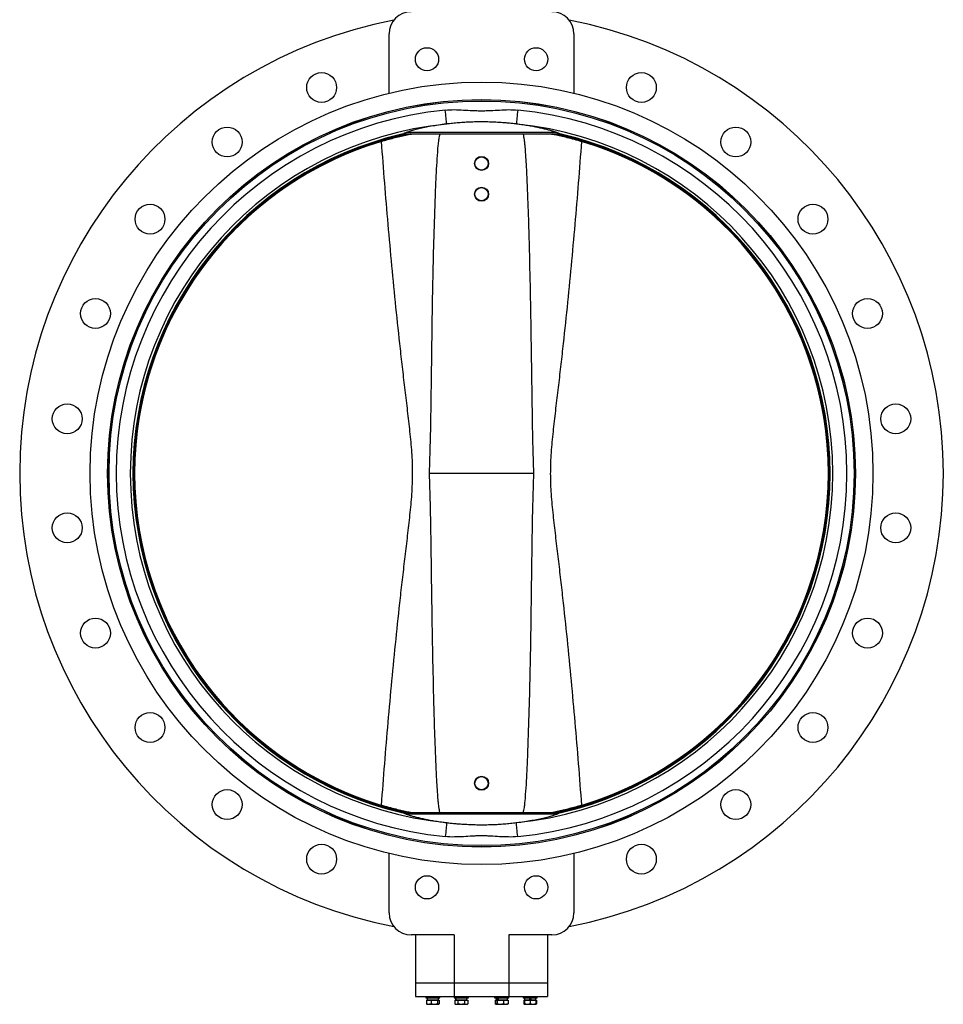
# Model space of a CAD drawing. Header units: millimetres. Extents: x 3 to 4919, y -224 to 3490.
# Tile 47 of 55: x 3783 to 4833, y 635 to 1755. Entities that reach past the tile are written whole.
import ezdxf

# ---------------------------------------------------------------- set-up
doc = ezdxf.new("R2010")
doc.units = ezdxf.units.MM

msp = doc.modelspace()

# ---------------------------------------------------------------- linework, layer by layer
at = {"color": 7, "linetype": 'Continuous', "lineweight": 25}
for p, q in [((4203.5, 1671.7), (4203.5, 1739.2)), ((4413.5, 1739.2), (4413.5, 1671.7)), ((4276.8, 1663.2), (4276.8, 1663)), ((4340.1, 1663), (4340.1, 1663.2)), ((4216.9, 1624.8), (4216.9, 1624.8)), ((4220.9, 1625.2), (4221, 1625.2)), ((4395.9, 1625.2), (4221, 1625.2)), ((4394.3, 1626.8), (4222.7, 1626.8)), ((4395.9, 1625.2), (4396, 1625.2)), ((4400, 1624.8), (4400, 1624.8)), ((4368, 1239.2), (4248.9, 1239.2)), ((4216.9, 853.7), (4216.9, 853.7)), ((4221, 853.2), (4220.9, 853.2)), ((4395.9, 853.2), (4221, 853.2)), ((4394.3, 851.6), (4222.7, 851.6)), ((4396, 853.2), (4395.9, 853.2)), ((4400, 853.7), (4400, 853.7)), ((4203.5, 739.2), (4203.5, 806.8)), ((4276.8, 815.5), (4276.8, 815.3)), ((4340.1, 815.3), (4340.1, 815.5)), ((4413.5, 806.8), (4413.5, 739.2)), ((4277.4, 714.2), (4228.5, 714.2)), ((4233.5, 714.2), (4233.5, 659.2)), ((4277.4, 714.2), (4277.4, 659.2)), ((4388.5, 714.2), (4339.5, 714.2)), ((4339.5, 714.2), (4339.5, 659.2)), ((4383.5, 714.2), (4383.5, 659.2)), ((4277.4, 659.2), (4233.5, 659.2)), ((4233.5, 659.2), (4233.5, 644.2)), ((4339.5, 659.2), (4277.4, 659.2)), ((4277.4, 659.2), (4277.4, 644.2)), ((4383.5, 659.2), (4339.5, 659.2)), ((4339.5, 659.2), (4339.5, 644.2)), ((4383.5, 659.2), (4383.5, 644.2)), ((4233.5, 644.2), (4277.4, 644.2)), ((4245, 644.2), (4245, 642.6)), ((4245, 642.6), (4261, 642.6)), ((4245.8, 639.9), (4245.8, 635.6)), ((4245.8, 639.9), (4251.1, 639.9)), ((4246.6, 642.6), (4246.6, 640.5)), ((4246.6, 640.5), (4259.5, 640.5)), ((4247.3, 640.5), (4246.7, 639.9)), ((4251.1, 639.9), (4251.1, 635.6)), ((4251.1, 639.9), (4258.3, 639.9)), ((4258.3, 639.9), (4258.3, 635.6)), ((4258.3, 639.9), (4260.3, 639.9)), ((4259.4, 639.9), (4258.8, 640.5)), ((4259.5, 640.5), (4259.5, 642.6)), ((4260.3, 639.9), (4260.3, 635.6)), ((4261, 642.6), (4261, 644.2)), ((4277.4, 644.2), (4339.5, 644.2)), ((4277.5, 644.2), (4277.5, 642.6)), ((4277.5, 642.6), (4293.5, 642.6)), ((4278, 639.9), (4278, 635.6)), ((4278, 639.9), (4281.7, 639.9)), ((4279.1, 642.6), (4279.1, 640.5)), ((4279.1, 640.5), (4279.2, 640.5)), ((4279.8, 640.5), (4279.2, 639.9)), ((4279.2, 640.5), (4291.9, 640.5)), ((4281.7, 639.9), (4281.7, 635.6)), ((4281.7, 639.9), (4289.2, 639.9)), ((4289.2, 639.9), (4289.2, 635.6)), ((4289.2, 639.9), (4293, 639.9)), ((4291.8, 639.9), (4291.2, 640.5)), ((4291.9, 640.5), (4291.9, 642.6)), ((4293, 639.9), (4293, 635.6)), ((4293.5, 642.6), (4293.5, 644.2)), ((4323.4, 644.2), (4323.4, 642.6)), ((4323.4, 642.6), (4339.4, 642.6)), ((4323.9, 639.9), (4323.9, 635.6)), ((4323.9, 639.9), (4324.2, 639.9)), ((4324.2, 639.9), (4324.2, 635.6)), ((4324.2, 639.9), (4326.1, 639.9)), ((4325, 642.6), (4325, 640.5)), ((4325, 640.5), (4326.9, 640.5)), ((4325.7, 640.5), (4325.1, 639.9)), ((4326.1, 639.9), (4326.1, 635.6)), ((4326.1, 639.9), (4333.4, 639.9)), ((4326.9, 640.5), (4327.4, 640.5)), ((4327.8, 640.5), (4327.4, 640.5)), ((4327.8, 640.5), (4337.9, 640.5)), ((4333.4, 639.9), (4333.4, 635.6)), ((4333.4, 639.9), (4338.7, 639.9)), ((4337.8, 639.9), (4337.2, 640.5)), ((4337.9, 640.5), (4337.9, 642.6)), ((4338.7, 639.9), (4338.9, 639.9)), ((4338.7, 639.9), (4338.7, 635.6)), ((4338.9, 639.9), (4338.9, 635.6)), ((4339.4, 642.6), (4339.4, 644.2)), ((4339.5, 644.2), (4383.5, 644.2)), ((4355.9, 644.2), (4355.9, 642.6)), ((4355.9, 642.6), (4371.9, 642.6)), ((4356.6, 639.9), (4356.6, 635.6)), ((4356.6, 639.9), (4357.4, 639.9)), ((4357.4, 642.6), (4357.4, 640.5)), ((4357.4, 640.5), (4363.9, 640.5)), ((4357.4, 639.9), (4357.4, 635.6)), ((4357.4, 639.9), (4363.9, 639.9)), ((4358.2, 640.5), (4357.6, 639.9)), ((4365.1, 640.5), (4363.9, 640.5)), ((4363.9, 639.9), (4363.9, 635.6)), ((4363.9, 639.9), (4370.4, 639.9)), ((4365.1, 640.5), (4370.3, 640.5)), ((4370.2, 639.9), (4369.6, 640.5)), ((4370.3, 640.5), (4370.3, 642.6)), ((4370.4, 639.9), (4371.1, 639.9)), ((4370.4, 639.9), (4370.4, 635.6)), ((4371.1, 639.9), (4371.1, 635.6)), ((4371.9, 642.6), (4371.9, 644.2)), ((4245.8, 635.6), (4246.3, 635.4)), ((4246.3, 635.3), (4246.5, 635.2)), ((4248.4, 635.2), (4246.5, 635.2)), ((4254.7, 635.2), (4248.4, 635.2)), ((4254.7, 635.2), (4251.1, 635.6)), ((4258.3, 635.6), (4254.7, 635.2)), ((4259.3, 635.2), (4254.7, 635.2)), ((4259.3, 635.2), (4258.3, 635.6)), ((4260.3, 635.6), (4259.3, 635.2)), ((4259.5, 635.2), (4259.3, 635.2)), ((4259.5, 635.2), (4259.8, 635.3)), ((4278, 635.6), (4279, 635.2)), ((4279.9, 635.2), (4278, 635.6)), ((4279.9, 635.2), (4279, 635.2)), ((4281.7, 635.6), (4279.9, 635.2)), ((4285.5, 635.2), (4279.9, 635.2)), ((4291.1, 635.2), (4285.5, 635.2)), ((4291.1, 635.2), (4289.2, 635.6)), ((4293, 635.6), (4291.1, 635.2)), ((4292, 635.2), (4291.1, 635.2)), ((4292, 635.2), (4293, 635.6)), ((4323.9, 635.6), (4324.4, 635.4)), ((4324.1, 635.6), (4323.9, 635.6)), ((4325.1, 635.2), (4324.2, 635.6)), ((4324.7, 635.3), (4324.9, 635.2)), ((4325.1, 635.2), (4324.9, 635.2)), ((4326.1, 635.6), (4325.1, 635.2)), ((4329.7, 635.2), (4325.1, 635.2)), ((4329.7, 635.2), (4326.1, 635.6)), ((4333.4, 635.6), (4329.7, 635.2)), ((4336, 635.2), (4329.7, 635.2)), ((4337.9, 635.2), (4336, 635.2)), ((4337.9, 635.2), (4338.2, 635.3)), ((4338.1, 635.4), (4338.7, 635.6)), ((4338.4, 635.4), (4338.9, 635.6)), ((4338.9, 635.6), (4338.8, 635.6)), ((4356.6, 635.6), (4357.2, 635.4)), ((4357.1, 635.3), (4357.4, 635.2)), ((4360.6, 635.2), (4357.4, 635.6)), ((4360.6, 635.2), (4357.4, 635.2)), ((4363.9, 635.6), (4360.6, 635.2)), ((4367.1, 635.2), (4360.6, 635.2)), ((4367.1, 635.2), (4363.9, 635.6)), ((4370.4, 635.6), (4367.1, 635.2)), ((4370.4, 635.2), (4367.1, 635.2)), ((4370.4, 635.2), (4370.6, 635.3)), ((4371.1, 635.6), (4370.6, 635.4))]:
    msp.add_line(p, q, dxfattribs=at)
at = {"color": 7, "linetype": 'Continuous', "lineweight": 25, "flags": 128}
for points in [[(4268.9, 1636.6), (4268.9, 1636.9), (4268.8, 1637.5), (4268.7, 1638.5), (4268.6, 1639.9), (4268.4, 1641.5), (4268.2, 1643.4), (4268, 1645.4), (4267.8, 1647.7), (4267.5, 1650.1), (4267.3, 1652.5)], [(4349.6, 1652.5), (4349.4, 1650.1), (4349.1, 1647.7), (4348.9, 1645.4), (4348.7, 1643.4), (4348.5, 1641.5), (4348.3, 1639.9), (4348.2, 1638.5), (4348.1, 1637.5), (4348.1, 1636.9), (4348, 1636.6)], [(4220.3, 1625.7), (4220.4, 1625.6), (4220.9, 1625.2)], [(4396, 1625.2), (4396.5, 1625.6), (4396.6, 1625.7)], [(4220.9, 853.2), (4220.4, 852.8), (4220.3, 852.7)], [(4396.6, 852.7), (4396.5, 852.8), (4396, 853.2)], [(4268.9, 841.9), (4268.9, 841.6), (4268.8, 840.9), (4268.7, 839.9), (4268.6, 838.6), (4268.4, 837), (4268.2, 835.1), (4268, 833), (4267.8, 830.8), (4267.5, 828.4), (4267.3, 826)], [(4349.6, 826), (4349.4, 828.4), (4349.1, 830.8), (4348.9, 833), (4348.7, 835.1), (4348.5, 837), (4348.3, 838.6), (4348.2, 839.9), (4348.1, 840.9), (4348.1, 841.6), (4348, 841.9)], [(4363.9, 640.5), (4363.5, 641.2), (4363.1, 641.9), (4362.7, 642.6)], [(4363.9, 642.6), (4364.3, 641.9), (4364.7, 641.2), (4365.1, 640.5)]]:
    msp.add_lwpolyline(points, dxfattribs=at)
at = {"color": 7, "linetype": 'Continuous', "lineweight": 25}
for centre, radius in [((4246.5, 1710.2), 13.2), ((4370.5, 1710.2), 13.2), ((4126.7, 1678.1), 17), ((4490.2, 1678.1), 17), ((4308.5, 1239.2), 445), ((4308.5, 1239.2), 425.1), ((4308.5, 1239.2), 425), ((4308.5, 1239.2), 423.5), ((4019.3, 1616.1), 17), ((4597.6, 1616.1), 17), ((4308.5, 1591.7), 8.01), ((4308.5, 1591.7), 7.5), ((4308.5, 1556.7), 8.01), ((4308.5, 1556.7), 7.5), ((3931.6, 1528.4), 17), ((4685.3, 1528.4), 17), ((3869.6, 1421), 17), ((4747.3, 1421), 17), ((3837.5, 1301.2), 17), ((4779.4, 1301.2), 17), ((3837.5, 1177.2), 17), ((4779.4, 1177.2), 17), ((3869.6, 1057.5), 17), ((4747.3, 1057.5), 17), ((3931.6, 950.1), 17), ((4685.3, 950.1), 17), ((4308.5, 886.7), 8.01), ((4308.5, 886.7), 7.5), ((4019.3, 862.4), 17), ((4597.6, 862.4), 17), ((4126.7, 800.4), 17), ((4490.2, 800.4), 17), ((4246.5, 768.3), 13.2), ((4370.5, 768.3), 13.2)]:
    msp.add_circle(centre, radius, dxfattribs=at)
for centre, radius, start, end in [((4228.5, 1739.2), 25, 90, 180), ((4388.5, 1739.2), 25, 0, 90), ((4308.5, 1239.2), 525, 100.9416, 259.0584), ((4308.5, 1239.2), 525, 280.9416, 79.0584), ((4308.5, 1239.2), 415.3, 95.6866, 264.3134), ((4308.5, 1239.2), 415.3, 275.6866, 84.3134), ((4308.5, 1239.2), 399.3, 95.6866, 264.3134), ((4308.5, 1239.2), 399.3, 275.6866, 84.3134), ((4308.5, 1239.2), 396.3, 103.4365, 256.5635), ((4308.5, 1239.2), 396.3, 103.355, 103.4365), ((4221, 1605.2), 20, 101.807, 103.4365), ((4308.5, 1239.2), 394.4, 281.8157, 78.1843), ((4308.5, 1239.2), 396.3, 76.5635, 76.645), ((4395.9, 1605.2), 20, 76.5635, 78.193), ((4308.5, 1239.2), 396.3, 283.4365, 76.5635), ((4308.5, 1239.2), 394.4, 106.7562, 253.2438), ((4308.5, 1239.2), 394.4, 286.7562, 73.2438), ((4308.5, 1239.2), 396.3, 256.5635, 256.645), ((4221, 873.2), 20, 256.5635, 258.193), ((4308.5, 1239.2), 396.3, 283.355, 283.4365), ((4395.9, 873.2), 20, 281.807, 283.4365), ((4228.5, 739.2), 25, 180, 270), ((4388.5, 739.2), 25, 270, 0)]:
    msp.add_arc(centre, radius, start, end, dxfattribs=at)
at = {"color": 8, "linetype": 'Continuous', "lineweight": 25}
for radius, start, end in [(395.4, 102.4881, 257.5119), (394.4, 101.8157, 258.1843), (395.4, 282.4881, 77.5119)]:
    msp.add_arc((4308.5, 1239.2), radius, start, end, dxfattribs=at)
at = {"color": 7, "linetype": 'Continuous', "lineweight": 25}
for centre, major_axis, ratio, start_param, end_param in [((4285.5, 642.6), (0, 11.2), 0.57735, 1.570796, 1.760193), ((4285.5, 640.5), (0, 11.2), 0.57735, 1.476524, 1.570796), ((4331.4, 640.5), (-5.2, 11), 0.341999, 1.220524, 1.409921), ((4331.4, 642.6), (-5.2, 11), 0.341999, 1.409921, 1.599318)]:
    msp.add_ellipse(centre, major_axis=major_axis, ratio=ratio, start_param=start_param, end_param=end_param, dxfattribs=at)
for points, knots in [([(4267.3, 1652.5), (4270.7, 1652.8), (4274.2, 1652.9), (4281, 1652.9), (4284.4, 1652.7), (4291.3, 1652.3), (4294.7, 1652.1), (4299.9, 1651.8), (4301.6, 1651.8), (4305, 1651.7), (4306.7, 1651.6), (4310.2, 1651.6), (4311.9, 1651.7), (4315.3, 1651.8), (4317, 1651.8), (4322.2, 1652.1), (4325.6, 1652.3), (4332.4, 1652.7), (4335.9, 1652.9), (4342.7, 1652.9), (4346.2, 1652.8), (4349.6, 1652.5)], [0, 0, 0, 0, 0.125, 0.125, 0.25, 0.25, 0.375, 0.375, 0.4375, 0.4375, 0.5, 0.5, 0.5625, 0.5625, 0.625, 0.625, 0.75, 0.75, 0.875, 0.875, 1, 1, 1, 1]), ([(4268.9, 1636.6), (4268.7, 1636.6), (4265.5, 1636.2), (4259.4, 1635.3), (4251.3, 1634), (4243.8, 1632.5), (4237.1, 1631), (4231.1, 1629.4), (4226.2, 1628), (4223.8, 1627.2), (4222.7, 1626.8)], [0, 0, 0, 0, 0.010176, 0.150729, 0.29171, 0.43228, 0.577348, 0.722866, 0.867926, 1, 1, 1, 1]), ([(4348, 1636.6), (4346.3, 1636.8), (4343, 1637.2), (4337.7, 1637.7), (4332.3, 1638.1), (4326.2, 1638.5), (4319.4, 1638.8), (4311.8, 1639), (4304.2, 1639), (4296.7, 1638.8), (4289.4, 1638.4), (4282.4, 1638), (4275.5, 1637.3), (4271.1, 1636.8), (4268.9, 1636.6)], [0, 0, 0, 0, 0.068285, 0.136569, 0.205946, 0.275323, 0.366676, 0.458029, 0.552162, 0.646296, 0.733545, 0.820795, 0.910397, 1, 1, 1, 1]), ([(4394.3, 1626.8), (4393.3, 1627.2), (4391.5, 1627.8), (4387.9, 1628.8), (4383.8, 1630), (4379.1, 1631.1), (4374, 1632.3), (4368.4, 1633.4), (4362.3, 1634.5), (4355.5, 1635.6), (4350.6, 1636.2), (4348, 1636.6)], [0, 0, 0, 0, 0.108089, 0.21618, 0.327435, 0.438691, 0.546773, 0.654855, 0.766067, 0.877278, 1, 1, 1, 1]), ([(4194.8, 1616.8), (4197, 1617.5), (4201.6, 1618.9), (4208.5, 1620.7), (4215.5, 1622.4), (4222.3, 1624), (4226.7, 1624.8), (4228.8, 1625.2)], [0, 0, 0, 0, 0.198026, 0.396045, 0.599681, 0.803311, 1, 1, 1, 1]), ([(4216.9, 1624.8), (4217.4, 1624.9), (4218.3, 1625.2), (4219.4, 1625.4), (4220, 1625.6), (4220.3, 1625.7), (4220.3, 1625.7), (4220.3, 1625.7)], [0, 0, 0, 0, 0.320339, 0.571497, 0.778951, 0.959869, 1, 1, 1, 1]), ([(4220.9, 1625.2), (4220.8, 1625.2), (4220.6, 1625.2), (4219.7, 1625.2), (4218.5, 1625.1), (4217.5, 1624.9), (4216.9, 1624.8)], [0, 0, 0, 0, 0.175212, 0.388793, 0.679931, 1, 1, 1, 1]), ([(4222.7, 1626.8), (4222.2, 1626.6), (4221.2, 1626.2), (4220.6, 1625.9), (4220.3, 1625.7)], [0, 0, 0, 0, 0.499159, 1, 1, 1, 1]), ([(4261, 1625.2), (4260.9, 1624.7), (4260.1, 1622.5), (4259.6, 1618), (4258.6, 1609.1), (4257.7, 1596.9), (4256.8, 1581.5), (4255.7, 1555.9), (4254.4, 1519.9), (4253.2, 1473.7), (4252.3, 1427.6), (4251.7, 1384.9), (4251.2, 1345.8), (4250.7, 1310.3), (4250.1, 1274.8), (4249.3, 1251.1), (4248.9, 1239.2)], [0, 0, 0, 0, 0.004468, 0.019524, 0.034631, 0.074508, 0.114413, 0.154319, 0.273803, 0.393303, 0.51282, 0.632327, 0.724252, 0.816186, 0.9081, 1, 1, 1, 1]), ([(4368, 1239.2), (4367.6, 1250.6), (4366.9, 1273.4), (4366.3, 1307.5), (4365.8, 1341.6), (4365.3, 1378.2), (4364.7, 1417.3), (4363.8, 1463.5), (4362.8, 1508.3), (4361.5, 1547.5), (4360.4, 1573.8), (4359.5, 1591.4), (4358.7, 1603.2), (4358.1, 1611.2), (4357.5, 1616.5), (4357, 1620), (4356.6, 1622.4), (4356.3, 1624), (4356.1, 1624.9), (4355.9, 1625.2), (4355.9, 1625.2)], [0, 0, 0, 0, 0.088285, 0.1765839, 0.2649002, 0.3532087, 0.4606251, 0.5680409, 0.7118644, 0.8081986, 0.8727591, 0.9160581, 0.9451293, 0.964679, 0.9778568, 0.9867703, 0.9928306, 0.996983, 0.9998617, 1, 1, 1, 1]), ([(4388.1, 1625.2), (4389.3, 1625), (4392.8, 1624.4), (4398.6, 1623.1), (4405.9, 1621.3), (4413.8, 1619.3), (4419.4, 1617.7), (4422.1, 1616.8)], [0, 0, 0, 0, 0.117651, 0.318906, 0.520168, 0.758902, 1, 1, 1, 1]), ([(4396.6, 1625.7), (4396.3, 1625.9), (4395.7, 1626.2), (4394.7, 1626.6), (4394.3, 1626.8)], [0, 0, 0, 0, 0.4991588, 1, 1, 1, 1]), ([(4400, 1624.8), (4399.5, 1624.9), (4398.5, 1625.1), (4397.2, 1625.2), (4396.3, 1625.2), (4396.1, 1625.2), (4396, 1625.2)], [0, 0, 0, 0, 0.29882, 0.612976, 0.814417, 1, 1, 1, 1]), ([(4396.6, 1625.7), (4396.6, 1625.7), (4396.8, 1625.7), (4397.3, 1625.5), (4398.1, 1625.3), (4399.1, 1625), (4399.7, 1624.9), (4400, 1624.8)], [0, 0, 0, 0, 0.187414, 0.374171, 0.576922, 0.817187, 1, 1, 1, 1]), ([(4194.8, 861.6), (4197.1, 893.1), (4199.6, 924.6), (4205.1, 987.6), (4208, 1019), (4212.9, 1066.2), (4214.5, 1081.9), (4217.1, 1105.4), (4218, 1113.3), (4219.9, 1129), (4220.8, 1136.8), (4222.6, 1152.6), (4223.6, 1160.4), (4225.4, 1176.1), (4226.3, 1184), (4228, 1199.7), (4228.8, 1207.6), (4229.6, 1219.4), (4229.8, 1223.4), (4230, 1229.3), (4230.1, 1231.3), (4230.2, 1235.3), (4230.2, 1237.3), (4230.2, 1243.3), (4230.1, 1247.2), (4229.8, 1255.1), (4229.6, 1259.1), (4228.7, 1270.9), (4228, 1278.8), (4226.3, 1294.6), (4225.4, 1302.4), (4223.6, 1318.1), (4222.6, 1326), (4220.8, 1341.7), (4219.8, 1349.5), (4218, 1365.2), (4217.1, 1373.1), (4214.5, 1396.6), (4212.8, 1412.3), (4208, 1459.5), (4205.1, 1490.9), (4199.6, 1553.9), (4197.1, 1585.3), (4194.8, 1616.8)], [0, 0, 0, 0, 0.125, 0.125, 0.25, 0.25, 0.3125, 0.3125, 0.34375, 0.34375, 0.375, 0.375, 0.40625, 0.40625, 0.4375, 0.4375, 0.46875, 0.46875, 0.484375, 0.484375, 0.492188, 0.492188, 0.5, 0.5, 0.515625, 0.515625, 0.53125, 0.53125, 0.5625, 0.5625, 0.59375, 0.59375, 0.625, 0.625, 0.65625, 0.65625, 0.6875, 0.6875, 0.75, 0.75, 0.875, 0.875, 1, 1, 1, 1]), ([(4422.1, 1616.8), (4419.8, 1585.3), (4417.3, 1553.8), (4411.8, 1490.9), (4408.9, 1459.5), (4404.1, 1412.3), (4402.4, 1396.6), (4399.8, 1373), (4398.9, 1365.2), (4397.1, 1349.5), (4396.1, 1341.6), (4394.3, 1325.9), (4393.3, 1318.1), (4391.5, 1302.4), (4390.6, 1294.5), (4388.9, 1278.8), (4388.2, 1270.9), (4387.3, 1259), (4387.1, 1255.1), (4386.9, 1249.1), (4386.8, 1247.1), (4386.8, 1243.2), (4386.7, 1241.2), (4386.7, 1235.2), (4386.8, 1231.3), (4387.1, 1223.3), (4387.3, 1219.4), (4388.2, 1207.5), (4388.9, 1199.7), (4390.6, 1183.9), (4391.5, 1176.1), (4393.3, 1160.4), (4394.3, 1152.5), (4396.1, 1136.8), (4397.1, 1128.9), (4398.9, 1113.2), (4399.8, 1105.4), (4402.4, 1081.8), (4404.1, 1066.1), (4408.9, 1019), (4411.8, 987.5), (4417.3, 924.6), (4419.8, 893.1), (4422.1, 861.6)], [0, 0, 0, 0, 0.125, 0.125, 0.25, 0.25, 0.3125, 0.3125, 0.34375, 0.34375, 0.375, 0.375, 0.40625, 0.40625, 0.4375, 0.4375, 0.46875, 0.46875, 0.484375, 0.484375, 0.492188, 0.492188, 0.5, 0.5, 0.515625, 0.515625, 0.53125, 0.53125, 0.5625, 0.5625, 0.59375, 0.59375, 0.625, 0.625, 0.65625, 0.65625, 0.6875, 0.6875, 0.75, 0.75, 0.875, 0.875, 1, 1, 1, 1]), ([(4248.9, 1239.2), (4249.3, 1227.9), (4250, 1205.1), (4250.7, 1171), (4251.1, 1136.9), (4251.6, 1100.3), (4252.2, 1061.2), (4253.1, 1015), (4254.2, 970.2), (4255.4, 931), (4256.5, 904.7), (4257.4, 887), (4258.2, 875.2), (4258.8, 867.3), (4259.4, 862), (4259.9, 858.5), (4260.3, 856), (4260.6, 854.5), (4260.8, 853.6), (4261, 853.3), (4261, 853.2)], [0, 0, 0, 0, 0.088285, 0.1765839, 0.2649002, 0.3532087, 0.4606251, 0.5680409, 0.7118644, 0.8081986, 0.8727591, 0.9160581, 0.9451293, 0.964679, 0.9778568, 0.9867703, 0.9928306, 0.996983, 0.9998617, 1, 1, 1, 1]), ([(4355.9, 853.2), (4356, 853.8), (4356.8, 856), (4357.4, 860.5), (4358.3, 869.4), (4359.3, 881.5), (4360.1, 896.9), (4361.2, 922.6), (4362.5, 958.5), (4363.7, 1004.7), (4364.6, 1050.9), (4365.2, 1093.6), (4365.7, 1132.7), (4366.2, 1168.2), (4366.8, 1203.7), (4367.6, 1227.4), (4368, 1239.2)], [0, 0, 0, 0, 0.004468, 0.019524, 0.034631, 0.074508, 0.114413, 0.154319, 0.273803, 0.393303, 0.51282, 0.632327, 0.724252, 0.816186, 0.9081, 1, 1, 1, 1]), ([(4228.9, 853.2), (4227.6, 853.5), (4224.1, 854.1), (4218.3, 855.4), (4211, 857.1), (4203.1, 859.2), (4197.5, 860.8), (4194.8, 861.6)], [0, 0, 0, 0, 0.117651, 0.318906, 0.520168, 0.758902, 1, 1, 1, 1]), ([(4220.3, 852.7), (4220.3, 852.8), (4220.1, 852.8), (4219.6, 853), (4218.8, 853.2), (4217.9, 853.4), (4217.2, 853.6), (4216.9, 853.7)], [0, 0, 0, 0, 0.187414, 0.374171, 0.576922, 0.817187, 1, 1, 1, 1]), ([(4216.9, 853.7), (4217.4, 853.6), (4218.4, 853.4), (4219.7, 853.3), (4220.6, 853.2), (4220.8, 853.2), (4220.9, 853.2)], [0, 0, 0, 0, 0.29882, 0.612976, 0.814417, 1, 1, 1, 1]), ([(4220.3, 852.7), (4220.6, 852.6), (4221.2, 852.2), (4222.2, 851.8), (4222.7, 851.6)], [0, 0, 0, 0, 0.4991588, 1, 1, 1, 1]), ([(4222.7, 851.6), (4223.6, 851.3), (4225.4, 850.7), (4229, 849.6), (4233.1, 848.5), (4237.8, 847.3), (4242.9, 846.2), (4248.5, 845), (4254.6, 843.9), (4261.4, 842.9), (4266.3, 842.2), (4268.9, 841.9)], [0, 0, 0, 0, 0.108089, 0.21618, 0.327435, 0.438691, 0.546773, 0.654855, 0.766067, 0.877278, 1, 1, 1, 1]), ([(4348, 841.9), (4348.2, 841.9), (4351.4, 842.3), (4357.5, 843.2), (4365.6, 844.5), (4373.1, 846), (4379.9, 847.5), (4385.8, 849), (4390.7, 850.4), (4393.1, 851.3), (4394.3, 851.6)], [0, 0, 0, 0, 0.010176, 0.150729, 0.29171, 0.43228, 0.577348, 0.722866, 0.867926, 1, 1, 1, 1]), ([(4422.1, 861.6), (4419.9, 861), (4415.3, 859.6), (4408.4, 857.8), (4401.4, 856), (4394.6, 854.5), (4390.2, 853.6), (4388.1, 853.2)], [0, 0, 0, 0, 0.198026, 0.396045, 0.599681, 0.803311, 1, 1, 1, 1]), ([(4394.3, 851.6), (4394.7, 851.8), (4395.7, 852.2), (4396.3, 852.6), (4396.6, 852.7)], [0, 0, 0, 0, 0.499159, 1, 1, 1, 1]), ([(4396, 853.2), (4396.1, 853.2), (4396.3, 853.2), (4397.2, 853.3), (4398.4, 853.4), (4399.4, 853.6), (4400, 853.7)], [0, 0, 0, 0, 0.175212, 0.388793, 0.679931, 1, 1, 1, 1]), ([(4400, 853.7), (4399.5, 853.5), (4398.6, 853.3), (4397.5, 853), (4396.9, 852.9), (4396.6, 852.8), (4396.6, 852.7), (4396.6, 852.7)], [0, 0, 0, 0, 0.320339, 0.571497, 0.778951, 0.959869, 1, 1, 1, 1]), ([(4268.9, 841.9), (4270.6, 841.7), (4273.9, 841.3), (4279.2, 840.8), (4284.6, 840.4), (4290.7, 840), (4297.5, 839.7), (4305.1, 839.5), (4312.7, 839.5), (4320.2, 839.7), (4327.5, 840), (4334.5, 840.5), (4341.4, 841.1), (4345.8, 841.6), (4348, 841.9)], [0, 0, 0, 0, 0.068285, 0.136569, 0.205946, 0.275323, 0.366676, 0.458029, 0.552162, 0.646296, 0.733545, 0.820795, 0.910397, 1, 1, 1, 1]), ([(4349.6, 826), (4346.2, 825.6), (4342.7, 825.5), (4335.9, 825.6), (4332.5, 825.7), (4325.6, 826.1), (4322.2, 826.4), (4317, 826.6), (4315.3, 826.7), (4311.9, 826.8), (4310.2, 826.8), (4306.8, 826.8), (4305, 826.8), (4301.6, 826.7), (4299.9, 826.6), (4294.8, 826.4), (4291.3, 826.1), (4284.5, 825.7), (4281, 825.6), (4274.2, 825.5), (4270.7, 825.6), (4267.3, 826)], [0, 0, 0, 0, 0.125, 0.125, 0.25, 0.25, 0.375, 0.375, 0.4375, 0.4375, 0.5, 0.5, 0.5625, 0.5625, 0.625, 0.625, 0.75, 0.75, 0.875, 0.875, 1, 1, 1, 1]), ([(4248.4, 635.2), (4247.6, 635.3), (4246.7, 635.4), (4245.8, 635.6), (4245.8, 635.6)], [0, 0, 0, 0, 0.9730045, 1, 1, 1, 1]), ([(4251.1, 635.6), (4250.9, 635.5), (4250, 635.3), (4249.1, 635.3), (4248.4, 635.2)], [0, 0, 0, 0, 0.253066, 1, 1, 1, 1]), ([(4285.5, 635.2), (4284.3, 635.3), (4283, 635.4), (4281.8, 635.6), (4281.7, 635.6)], [0, 0, 0, 0, 0.973004, 1, 1, 1, 1]), ([(4289.2, 635.6), (4288.9, 635.5), (4287.7, 635.3), (4286.4, 635.3), (4285.5, 635.2)], [0, 0, 0, 0, 0.2530664, 1, 1, 1, 1]), ([(4336, 635.2), (4335.1, 635.3), (4334.3, 635.4), (4333.4, 635.6), (4333.4, 635.6)], [0, 0, 0, 0, 0.9730045, 1, 1, 1, 1]), ([(4338.7, 635.6), (4338.4, 635.5), (4337.6, 635.3), (4336.7, 635.3), (4336, 635.2)], [0, 0, 0, 0, 0.253066, 1, 1, 1, 1]), ([(4357.4, 635.4), (4357.4, 635.4), (4357.1, 635.5), (4356.9, 635.5), (4356.6, 635.6)], [0, 0, 0, 0, 0.1103, 1, 1, 1, 1]), ([(4357.4, 635.6), (4357.4, 635.6), (4357.4, 635.4), (4357.4, 635.3), (4357.4, 635.2)], [0, 0, 0, 0, 0.026996, 1, 1, 1, 1]), ([(4370.4, 635.2), (4370.4, 635.3), (4370.4, 635.4), (4370.4, 635.6), (4370.4, 635.6)], [0, 0, 0, 0, 0.973004, 1, 1, 1, 1])]:
    msp.add_open_spline(points, degree=3, knots=knots, dxfattribs=at)

doc.saveas('drawing.dxf')
